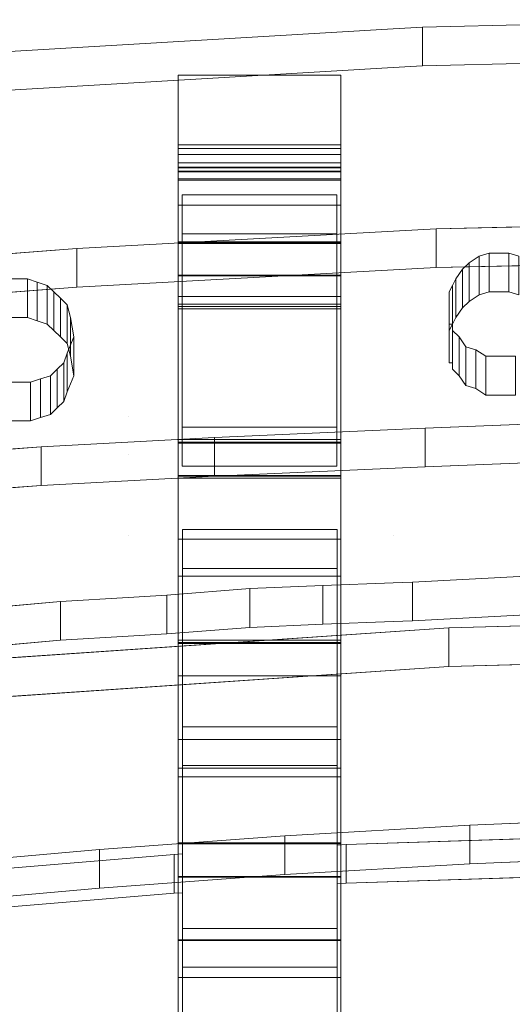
# Model space of a CAD drawing. Header units: millimetres. Extents: x -211 to 218, y -248 to 286.
# Tile 155 of 214: x -38 to -20, y 238 to 274. Entities that reach past the tile are written whole.
import ezdxf

# ---------------------------------------------------------------- set-up
doc = ezdxf.new("R2010")
doc.units = ezdxf.units.MM
doc.header["$LTSCALE"] = 25.4
doc.layers.add('None', color=7, linetype='Continuous', lineweight=9)

msp = doc.modelspace()

# ---------------------------------------------------------------- linework, layer by layer
at = {"layer": 'None', "color": 7, "linetype": 'Continuous', "lineweight": 9}
for points, invisible_edges in [([(-21.358, 265.213, 330.224), (-20.991, 265.332, 330.195), (-23.439, 273.657, 328.158), (-24.529, 273.593, 328.174)], 10), ([(-24.529, 273.593, 328.174), (-23.439, 273.657, 328.158), (-23.439, 272.231, 322.33), (-24.529, 272.167, 322.346)], 8), ([(-12.726, 273.935, 328.09), (-23.439, 273.657, 328.158), (-20.256, 265.332, 330.195), (-19.888, 265.213, 330.224)], 10), ([(-12.726, 272.509, 322.262), (-23.439, 272.231, 322.33), (-23.439, 273.657, 328.158), (-12.726, 273.935, 328.09)], 8), ([(-20.991, 265.332, 330.195), (-20.256, 265.332, 330.195), (-23.439, 273.657, 328.158)], 10), ([(-24.529, 273.593, 328.174), (-34.297, 273.02, 328.314), (-32.298, 267.473, 329.671), (-26.598, 267.473, 329.671)], 10), ([(-34.297, 273.02, 328.314), (-24.529, 273.593, 328.174), (-24.529, 272.167, 322.346), (-34.297, 271.594, 322.486)], 10), ([(-26.598, 267.473, 329.671), (-26.598, 259.325, 331.665), (-24.529, 259.325, 331.665), (-24.529, 273.593, 328.174)], 14), ([(-24.529, 273.593, 328.174), (-21.97, 264.737, 330.341), (-21.725, 264.975, 330.282)], 9), ([(-24.529, 273.593, 328.174), (-22.46, 263.905, 330.544), (-22.337, 264.142, 330.486), (-22.215, 264.38, 330.428)], 9), ([(-22.215, 264.38, 330.428), (-21.97, 264.737, 330.341), (-24.529, 273.593, 328.174)], 10), ([(-21.725, 264.975, 330.282), (-21.358, 265.213, 330.224), (-24.529, 273.593, 328.174)], 10), ([(-24.529, 273.593, 328.174), (-24.529, 259.325, 331.665), (-22.46, 262.715, 330.835), (-22.46, 263.905, 330.544)], 11), ([(-34.297, 273.02, 328.314), (-41.684, 272.587, 328.42), (-38.745, 264.38, 330.428), (-38.01, 264.38, 330.428)], 10), ([(-34.297, 271.594, 322.486), (-41.684, 271.161, 322.592), (-41.684, 272.587, 328.42), (-34.297, 273.02, 328.314)], 8), ([(-34.297, 273.02, 328.314), (-38.01, 264.38, 330.428), (-37.643, 264.261, 330.457)], 9), ([(-37.643, 264.261, 330.457), (-37.276, 264.142, 330.486), (-34.297, 273.02, 328.314)], 10), ([(-34.297, 273.02, 328.314), (-37.276, 264.142, 330.486), (-37.031, 263.905, 330.544)], 9), ([(-37.031, 263.905, 330.544), (-36.786, 263.667, 330.603), (-36.541, 263.429, 330.661), (-34.297, 273.02, 328.314)], 12), ([(-34.297, 273.02, 328.314), (-36.541, 263.429, 330.661), (-36.419, 262.953, 330.777)], 9), ([(-36.419, 262.953, 330.777), (-36.296, 262.239, 330.952), (-34.297, 259.325, 331.665), (-34.297, 273.02, 328.314)], 14), ([(-34.297, 273.02, 328.314), (-34.297, 259.325, 331.665), (-32.298, 259.325, 331.665), (-32.298, 267.473, 329.671)], 11), ([(-24.529, 272.167, 322.346), (-23.439, 272.231, 322.33), (-20.991, 263.906, 324.367), (-21.358, 263.787, 324.396)], 10), ([(-19.888, 263.787, 324.396), (-20.256, 263.906, 324.367), (-23.439, 272.231, 322.33), (-12.726, 272.509, 322.262)], 10), ([(-23.439, 272.231, 322.33), (-20.256, 263.906, 324.367), (-20.991, 263.906, 324.367)], 9), ([(-26.598, 266.047, 323.843), (-32.298, 266.047, 323.843), (-34.297, 271.594, 322.486), (-24.529, 272.167, 322.346)], 10), ([(-32.45, 268.022, 310.227), (-32.45, 271.89, 322.651), (-32.45, 269.318, 310.645)], 9), ([(-32.45, 268.022, 310.227), (-32.45, 263.735, 313.972), (-32.45, 265.682, 324.16), (-32.45, 271.89, 322.651)], 10), ([(-24.529, 272.167, 322.346), (-24.529, 257.899, 325.837), (-26.598, 257.899, 325.837), (-26.598, 266.047, 323.843)], 11), ([(-26.45, 271.89, 322.651), (-26.45, 263.735, 313.972), (-26.45, 268.022, 310.227)], 9), ([(-26.45, 263.444, 314.051), (-26.45, 263.735, 313.972), (-26.45, 271.89, 322.651), (-26.45, 265.682, 324.16)], 10), ([(-26.45, 269.318, 310.645), (-26.45, 271.89, 322.651), (-26.45, 268.022, 310.227)], 10), ([(-24.529, 272.167, 322.346), (-21.97, 263.311, 324.513), (-22.215, 262.954, 324.6)], 9), ([(-24.529, 272.167, 322.346), (-21.358, 263.787, 324.396), (-21.725, 263.549, 324.454)], 9), ([(-21.725, 263.549, 324.454), (-21.97, 263.311, 324.513), (-24.529, 272.167, 322.346)], 10), ([(-22.215, 262.954, 324.6), (-22.337, 262.716, 324.658), (-22.46, 262.479, 324.716), (-24.529, 272.167, 322.346)], 12), ([(-22.46, 262.479, 324.716), (-22.46, 261.289, 325.007), (-24.529, 257.899, 325.837), (-24.529, 272.167, 322.346)], 14), ([(-41.684, 271.161, 322.592), (-34.297, 271.594, 322.486), (-38.01, 262.954, 324.6), (-38.745, 262.954, 324.6)], 10), ([(-37.643, 262.835, 324.629), (-38.01, 262.954, 324.6), (-34.297, 271.594, 322.486)], 10), ([(-34.297, 271.594, 322.486), (-37.276, 262.716, 324.658), (-37.643, 262.835, 324.629)], 9), ([(-37.031, 262.479, 324.716), (-37.276, 262.716, 324.658), (-34.297, 271.594, 322.486)], 10), ([(-34.297, 271.594, 322.486), (-36.541, 262.003, 324.833), (-36.786, 262.241, 324.774), (-37.031, 262.479, 324.716)], 9), ([(-36.419, 261.527, 324.949), (-36.541, 262.003, 324.833), (-34.297, 271.594, 322.486)], 10), ([(-34.297, 271.594, 322.486), (-34.297, 257.899, 325.837), (-36.296, 260.813, 325.124), (-36.419, 261.527, 324.949)], 11), ([(-32.298, 266.047, 323.843), (-32.298, 257.899, 325.837), (-34.297, 257.899, 325.837), (-34.297, 271.594, 322.486)], 14), ([(-32.45, 268.065, 310.192), (-32.45, 269.318, 310.645), (-32.45, 269.189, 310.36), (-32.45, 268.961, 310.148)], 9), ([(-32.45, 268.065, 310.192), (-32.45, 268.022, 310.227), (-32.45, 269.318, 310.645)], 10), ([(-26.45, 269.318, 310.645), (-26.45, 268.022, 310.227), (-26.45, 268.065, 310.192)], 9), ([(-26.45, 268.961, 310.148), (-26.45, 269.189, 310.36), (-26.45, 269.318, 310.645), (-26.45, 268.065, 310.192)], 12), ([(-32.45, 268.961, 310.148), (-32.45, 268.663, 310.039), (-32.45, 268.347, 310.055), (-32.45, 268.065, 310.192)], 8), ([(-26.45, 268.065, 310.192), (-26.45, 268.347, 310.055), (-26.45, 268.663, 310.039), (-26.45, 268.961, 310.148)], 8), ([(-32.45, 246.346, 310.991), (-32.45, 268.322, 307.723), (-32.45, 268.475, 307.429), (-32.45, 268.496, 307.098)], 9), ([(-32.45, 268.496, 307.098), (-32.45, 268.484, 307.036), (-32.45, 246.346, 310.991)], 10), ([(-32.45, 268.484, 307.036), (-32.45, 265.746, 294.055), (-32.45, 254.784, 296.627), (-32.45, 246.346, 310.991)], 14), ([(-32.45, 246.346, 310.991), (-32.45, 263.367, 313.615), (-32.45, 268.322, 307.723)], 9), ([(-26.45, 246.346, 310.991), (-26.45, 268.484, 307.036), (-26.45, 268.496, 307.098)], 9), ([(-26.45, 268.496, 307.098), (-26.45, 268.475, 307.429), (-26.45, 268.322, 307.723), (-26.45, 246.346, 310.991)], 12), ([(-26.45, 246.346, 310.991), (-26.45, 254.784, 296.627), (-26.45, 265.746, 294.055), (-26.45, 268.484, 307.036)], 11), ([(-26.45, 268.322, 307.723), (-26.45, 263.367, 313.615), (-26.45, 246.346, 310.991)], 10), ([(-32.298, 257.899, 325.837), (-32.298, 266.047, 323.843), (-32.298, 267.473, 329.671), (-32.298, 259.325, 331.665)], 8), ([(-26.598, 259.325, 331.665), (-26.598, 267.473, 329.671), (-26.598, 266.047, 323.843), (-26.598, 257.899, 325.837)], 8), ([(-32.45, 257.041, 326.259), (-32.45, 258.464, 332.114), (-32.45, 267.104, 330.015), (-32.45, 265.682, 324.16)], 8), ([(3.829, 266.821, 293.726), (-26.595, 255.137, 296.584), (1.133, 255.617, 296.467)], 11), ([(-26.595, 255.137, 296.584), (3.829, 266.821, 293.726), (-22.937, 266.226, 293.871)], 9), ([(-26.45, 265.682, 324.16), (-26.45, 267.104, 330.015), (-26.45, 258.464, 332.114), (-26.45, 257.041, 326.259)], 8), ([(-22.937, 266.226, 293.871), (-36.186, 265.5, 294.049), (-32.295, 255.137, 296.584), (-26.595, 255.137, 296.584)], 10), ([(-32.45, 265.746, 294.055), (-32.45, 265.718, 293.927), (-32.45, 254.784, 296.627)], 8), ([(-32.45, 263.735, 313.972), (-32.45, 257.041, 326.259), (-32.45, 265.682, 324.16)], 11), ([(-26.45, 254.784, 296.627), (-26.45, 265.718, 293.927), (-26.45, 265.746, 294.055)], 8), ([(-26.45, 265.682, 324.16), (-26.45, 257.041, 326.259), (-26.45, 263.444, 314.051)], 11), ([(-36.186, 265.5, 294.049), (-49.349, 264.478, 294.299), (-32.295, 255.137, 296.584)], 10), ([(1.133, 254.191, 290.639), (-22.937, 264.8, 288.043), (3.829, 265.395, 287.897)], 9), ([(-36.186, 264.074, 288.221), (-22.937, 264.8, 288.043), (-26.595, 253.711, 290.756), (-32.295, 253.711, 290.756)], 10), ([(-26.595, 253.711, 290.756), (-22.937, 264.8, 288.043), (1.133, 254.191, 290.639)], 11), ([(-32.599, 243.164, 299.514), (-32.295, 255.137, 296.584), (-49.349, 264.478, 294.299), (-60.028, 252.548, 297.218)], 15), ([(-32.45, 253.417, 291.093), (-32.45, 264.52, 288.352), (-32.45, 264.493, 288.227)], 8), ([(-32.45, 253.417, 291.093), (-32.45, 264.493, 288.227), (-32.45, 258.362, 259.679), (-32.45, 247.4, 262.264)], 13), ([(-26.45, 264.493, 288.227), (-26.45, 264.52, 288.352), (-26.45, 253.417, 291.093)], 8), ([(-26.45, 247.4, 262.264), (-26.45, 258.362, 259.679), (-26.45, 264.493, 288.227), (-26.45, 253.417, 291.093)], 13), ([(-32.295, 253.711, 290.756), (-49.349, 263.051, 288.471), (-36.186, 264.074, 288.221)], 9), ([(-32.45, 257.041, 326.259), (-32.45, 263.735, 313.972), (-32.45, 263.444, 314.051)], 9), ([(-32.45, 257.041, 326.259), (-32.45, 263.444, 314.051), (-32.45, 263.277, 313.793)], 9), ([(-32.45, 246.346, 310.991), (-32.45, 263.277, 313.793), (-32.45, 263.367, 313.615)], 9), ([(-32.45, 263.277, 313.793), (-32.45, 246.346, 310.991), (-32.45, 251.058, 327.712), (-32.45, 257.041, 326.259)], 9), ([(-26.45, 257.041, 326.259), (-26.45, 263.277, 313.793), (-26.45, 263.444, 314.051)], 9), ([(-26.45, 246.346, 310.991), (-26.45, 263.367, 313.615), (-26.45, 263.277, 313.793)], 9), ([(-26.45, 263.277, 313.793), (-26.45, 257.041, 326.259), (-26.45, 251.058, 327.712), (-26.45, 246.346, 310.991)], 9), ([(-60.028, 251.122, 291.39), (-49.349, 263.051, 288.471), (-32.295, 253.711, 290.756), (-32.599, 241.738, 293.686)], 15), ([(-22.337, 262.477, 330.894), (-22.337, 262.715, 330.835), (-22.46, 262.715, 330.835), (-24.529, 259.325, 331.665)], 12), ([(-21.848, 261.882, 331.039), (-22.093, 262.239, 330.952), (-22.337, 262.477, 330.894), (-24.529, 259.325, 331.665)], 12), ([(-34.297, 259.325, 331.665), (-36.296, 262.239, 330.952), (-36.541, 261.644, 331.097), (-36.664, 261.288, 331.185)], 9), ([(-21.113, 261.526, 331.126), (-21.48, 261.763, 331.068), (-21.848, 261.882, 331.039), (-24.529, 259.325, 331.665)], 12), ([(-24.529, 259.325, 331.665), (-12.726, 259.325, 331.665), (-20.011, 261.526, 331.126), (-21.113, 261.526, 331.126)], 11), ([(-36.908, 261.05, 331.243), (-37.153, 260.812, 331.301), (-34.297, 259.325, 331.665)], 10), ([(-34.297, 259.325, 331.665), (-36.664, 261.288, 331.185), (-36.908, 261.05, 331.243)], 9), ([(-24.529, 257.899, 325.837), (-22.46, 261.289, 325.007), (-22.337, 261.289, 325.007), (-22.337, 261.051, 325.065)], 9), ([(-24.529, 257.899, 325.837), (-22.337, 261.051, 325.065), (-22.093, 260.813, 325.124), (-21.848, 260.456, 325.211)], 9), ([(-37.52, 260.693, 331.33), (-37.888, 260.574, 331.359), (-34.297, 259.325, 331.665)], 10), ([(-34.297, 259.325, 331.665), (-37.153, 260.812, 331.301), (-37.52, 260.693, 331.33)], 9), ([(-36.664, 259.862, 325.356), (-36.541, 260.218, 325.269), (-36.296, 260.813, 325.124), (-34.297, 257.899, 325.837)], 12), ([(-46.275, 259.325, 331.665), (-34.297, 259.325, 331.665), (-37.888, 260.574, 331.359), (-38.745, 260.574, 331.359)], 11), ([(-24.529, 257.899, 325.837), (-21.848, 260.456, 325.211), (-21.48, 260.337, 325.24), (-21.113, 260.099, 325.298)], 9), ([(-12.726, 257.899, 325.837), (-24.529, 257.899, 325.837), (-21.113, 260.099, 325.298), (-20.011, 260.099, 325.298)], 11), ([(-34.297, 257.899, 325.837), (-37.153, 259.386, 325.473), (-36.908, 259.624, 325.415)], 9), ([(-36.908, 259.624, 325.415), (-36.664, 259.862, 325.356), (-34.297, 257.899, 325.837)], 10), ([(-46.275, 258.196, 331.941), (-34.297, 258.196, 331.941), (-34.297, 259.325, 331.665), (-46.275, 259.325, 331.665)], 15), ([(-34.297, 257.899, 325.837), (-46.275, 257.899, 325.837), (-38.745, 259.148, 325.531), (-37.888, 259.148, 325.531)], 11), ([(-34.297, 257.899, 325.837), (-37.888, 259.148, 325.531), (-37.52, 259.267, 325.502)], 9), ([(-37.52, 259.267, 325.502), (-37.153, 259.386, 325.473), (-34.297, 257.899, 325.837)], 10), ([(-32.298, 258.909, 331.767), (-32.298, 259.325, 331.665), (-34.297, 259.325, 331.665), (-34.297, 258.196, 331.941)], 14), ([(-32.298, 259.325, 331.665), (-32.298, 258.909, 331.767), (-32.298, 257.483, 325.938), (-32.298, 257.899, 325.837)], 8), ([(-24.529, 258.196, 331.941), (-24.529, 259.325, 331.665), (-26.598, 259.325, 331.665), (-26.598, 258.909, 331.767)], 11), ([(-26.598, 257.899, 325.837), (-26.598, 257.483, 325.938), (-26.598, 258.909, 331.767), (-26.598, 259.325, 331.665)], 8), ([(-26.595, 247.873, 262.288), (0.854, 234.957, 265.449), (1.133, 248.682, 262.091), (-10.693, 259.338, 259.483)], 15), ([(-10.693, 259.338, 259.483), (-16.533, 259.148, 259.53), (-26.595, 247.873, 262.288)], 10), ([(-26.595, 247.873, 262.288), (-16.533, 259.148, 259.53), (-23.342, 258.875, 259.597)], 9), ([(-24.529, 258.196, 331.941), (-12.726, 258.196, 331.941), (-12.726, 259.325, 331.665), (-24.529, 259.325, 331.665)], 15), ([(-26.598, 258.909, 331.767), (-32.298, 258.909, 331.767), (-34.297, 258.196, 331.941), (-24.529, 258.196, 331.941)], 14), ([(-32.295, 247.873, 262.288), (-26.595, 247.873, 262.288), (-23.342, 258.875, 259.597), (-31.117, 258.53, 259.681)], 10), ([(-31.117, 258.53, 259.681), (-37.496, 258.185, 259.765), (-43.875, 257.733, 259.876), (-32.295, 247.873, 262.288)], 12), ([(-46.275, 255.876, 332.509), (-34.297, 255.876, 332.509), (-34.297, 258.196, 331.941), (-46.275, 258.196, 331.941)], 15), ([(-34.297, 255.876, 332.509), (-24.529, 255.876, 332.509), (-24.529, 258.196, 331.941), (-34.297, 258.196, 331.941)], 15), ([(-32.45, 258.362, 259.679), (-32.45, 258.331, 259.538), (-32.45, 247.4, 262.264)], 8), ([(-26.45, 247.4, 262.264), (-26.45, 258.331, 259.538), (-26.45, 258.362, 259.679)], 8), ([(-24.529, 255.876, 332.509), (-12.726, 255.876, 332.509), (-12.726, 258.196, 331.941), (-24.529, 258.196, 331.941)], 15), ([(-32.295, 247.873, 262.288), (-43.875, 257.733, 259.876), (-60.028, 245.084, 262.971), (-59.903, 231.436, 266.31)], 15), ([(-46.275, 257.899, 325.837), (-34.297, 257.899, 325.837), (-34.297, 256.77, 326.113), (-46.275, 256.77, 326.113)], 15), ([(-34.297, 256.77, 326.113), (-34.297, 257.899, 325.837), (-32.298, 257.899, 325.837), (-32.298, 257.483, 325.938)], 11), ([(-26.598, 257.483, 325.938), (-26.598, 257.899, 325.837), (-24.529, 257.899, 325.837), (-24.529, 256.77, 326.113)], 14), ([(-26.595, 246.447, 256.46), (-16.533, 257.722, 253.702), (-10.693, 257.912, 253.655)], 9), ([(-10.693, 257.912, 253.655), (1.133, 247.256, 256.263), (0.854, 233.531, 259.621), (-26.595, 246.447, 256.46)], 15), ([(-23.342, 257.449, 253.769), (-16.533, 257.722, 253.702), (-26.595, 246.447, 256.46)], 10), ([(-24.529, 257.899, 325.837), (-12.726, 257.899, 325.837), (-12.726, 256.77, 326.113), (-24.529, 256.77, 326.113)], 15), ([(-24.529, 256.77, 326.113), (-34.297, 256.77, 326.113), (-32.298, 257.483, 325.938), (-26.598, 257.483, 325.938)], 11), ([(-31.117, 257.104, 253.853), (-23.342, 257.449, 253.769), (-26.595, 246.447, 256.46), (-32.295, 246.447, 256.46)], 10), ([(-32.295, 246.447, 256.46), (-43.875, 256.307, 254.048), (-37.496, 256.759, 253.937), (-31.117, 257.104, 253.853)], 9), ([(-32.45, 246.021, 256.733), (-32.45, 257.132, 253.962), (-32.45, 257.106, 253.842)], 8), ([(-32.45, 246.021, 256.733), (-32.45, 257.106, 253.842), (-32.45, 250.973, 225.31)], 9), ([(-26.45, 257.106, 253.842), (-26.45, 257.132, 253.962), (-26.45, 246.021, 256.733)], 8), ([(-26.45, 250.973, 225.31), (-26.45, 257.106, 253.842), (-26.45, 246.021, 256.733)], 10), ([(-46.275, 256.77, 326.113), (-34.297, 256.77, 326.113), (-34.297, 254.45, 326.681), (-46.275, 254.45, 326.681)], 15), ([(-34.297, 256.77, 326.113), (-24.529, 256.77, 326.113), (-24.529, 254.45, 326.681), (-34.297, 254.45, 326.681)], 15), ([(-24.529, 256.77, 326.113), (-12.726, 256.77, 326.113), (-12.726, 254.45, 326.681), (-24.529, 254.45, 326.681)], 15), ([(-59.903, 230.01, 260.482), (-60.028, 243.658, 257.143), (-43.875, 256.307, 254.048), (-32.295, 246.447, 256.46)], 15), ([(-46.275, 254.925, 332.741), (-34.297, 254.925, 332.741), (-34.297, 255.876, 332.509), (-46.275, 255.876, 332.509)], 15), ([(-34.297, 254.925, 332.741), (-24.529, 254.925, 332.741), (-24.529, 255.876, 332.509), (-34.297, 255.876, 332.509)], 15), ([(-24.529, 254.925, 332.741), (-12.726, 254.925, 332.741), (-12.726, 255.876, 332.509), (-24.529, 255.876, 332.509)], 15), ([(-26.256, 243.533, 299.424), (0.854, 244.413, 299.208), (1.133, 255.617, 296.467), (-26.595, 255.137, 296.584)], 14), ([(-40.826, 252.13, 333.425), (-36.786, 252.487, 333.338), (-34.297, 254.925, 332.741), (-46.275, 254.925, 332.741)], 14), ([(-36.786, 252.487, 333.338), (-34.297, 252.638, 333.301), (-34.297, 254.925, 332.741)], 10), ([(-24.529, 254.925, 332.741), (-34.297, 254.925, 332.741), (-29.807, 252.962, 333.222), (-27.113, 253.081, 333.193)], 11), ([(-34.297, 254.925, 332.741), (-34.297, 252.638, 333.301), (-32.867, 252.725, 333.28), (-29.807, 252.962, 333.222)], 9), ([(-32.599, 243.164, 299.514), (-32.295, 243.182, 299.51), (-32.295, 255.137, 296.584)], 8), ([(-32.45, 239.993, 288.438), (-32.45, 246.346, 310.991), (-32.45, 254.784, 296.627), (-32.45, 253.417, 291.093)], 10), ([(-27.113, 253.081, 333.193), (-24.529, 253.174, 333.17), (-24.529, 254.925, 332.741)], 10), ([(-26.595, 255.137, 296.584), (-26.595, 243.513, 299.428), (-26.256, 243.533, 299.424)], 8), ([(-26.45, 253.417, 291.093), (-26.45, 254.784, 296.627), (-26.45, 246.346, 310.991), (-26.45, 239.993, 288.438)], 10), ([(-12.726, 254.925, 332.741), (-24.529, 254.925, 332.741), (-19.399, 253.438, 333.105), (-14.501, 253.557, 333.076)], 11), ([(-24.529, 254.925, 332.741), (-24.529, 253.174, 333.17), (-23.807, 253.2, 333.163), (-19.399, 253.438, 333.105)], 9), ([(-46.275, 254.45, 326.681), (-34.297, 254.45, 326.681), (-34.297, 253.499, 326.913), (-46.275, 253.499, 326.913)], 15), ([(-34.297, 254.45, 326.681), (-24.529, 254.45, 326.681), (-24.529, 253.499, 326.913), (-34.297, 253.499, 326.913)], 15), ([(-24.529, 254.45, 326.681), (-12.726, 254.45, 326.681), (-12.726, 253.499, 326.913), (-24.529, 253.499, 326.913)], 15), ([(1.133, 254.191, 290.639), (0.854, 242.987, 293.38), (-26.256, 242.107, 293.596), (-26.595, 253.711, 290.756)], 13), ([(-32.295, 253.711, 290.756), (-32.295, 241.756, 293.682), (-32.599, 241.738, 293.686)], 8), ([(-26.256, 242.107, 293.596), (-26.595, 242.087, 293.6), (-26.595, 253.711, 290.756)], 8), ([(-46.275, 253.499, 326.913), (-34.297, 253.499, 326.913), (-36.786, 251.061, 327.51), (-40.826, 250.704, 327.597)], 11), ([(-34.297, 253.499, 326.913), (-34.297, 251.212, 327.473), (-36.786, 251.061, 327.51)], 9), ([(-27.113, 251.655, 327.364), (-29.807, 251.536, 327.394), (-34.297, 253.499, 326.913), (-24.529, 253.499, 326.913)], 14), ([(-29.807, 251.536, 327.394), (-32.867, 251.299, 327.452), (-34.297, 251.212, 327.473), (-34.297, 253.499, 326.913)], 12), ([(-32.45, 247.4, 262.264), (-32.45, 239.993, 288.438), (-32.45, 253.417, 291.093)], 11), ([(-24.529, 253.499, 326.913), (-24.529, 251.748, 327.342), (-27.113, 251.655, 327.364)], 9), ([(-26.45, 253.417, 291.093), (-26.45, 239.993, 288.438), (-26.45, 247.4, 262.264)], 11), ([(-14.501, 252.131, 327.248), (-19.399, 252.012, 327.277), (-24.529, 253.499, 326.913), (-12.726, 253.499, 326.913)], 14), ([(-19.399, 252.012, 327.277), (-23.807, 251.774, 327.335), (-24.529, 251.748, 327.342), (-24.529, 253.499, 326.913)], 12), ([(-24.529, 253.174, 333.17), (-27.113, 253.081, 333.193), (-27.113, 251.655, 327.364), (-24.529, 251.748, 327.342)], 8), ([(-24.529, 251.748, 327.342), (-23.807, 251.774, 327.335), (-23.807, 253.2, 333.163), (-24.529, 253.174, 333.17)], 8), ([(-34.297, 252.638, 333.301), (-36.786, 252.487, 333.338), (-36.786, 251.061, 327.51), (-34.297, 251.212, 327.473)], 8), ([(-34.297, 251.212, 327.473), (-32.867, 251.299, 327.452), (-32.867, 252.725, 333.28), (-34.297, 252.638, 333.301)], 8), ([(-60.028, 252.548, 297.218), (-59.756, 240.904, 300.067), (-32.599, 243.164, 299.514)], 9), ([(0.731, 252.139, 225.169), (-22.472, 251.521, 225.321), (1.133, 241.292, 227.823)], 10), ([(-22.472, 251.521, 225.321), (-44.891, 249.986, 225.696), (-32.295, 240.436, 228.033), (-26.595, 240.436, 228.033)], 10), ([(-22.472, 251.521, 225.321), (-26.595, 240.436, 228.033), (-26.329, 224.487, 231.935), (-13.374, 224.986, 231.813)], 11), ([(-13.374, 224.986, 231.813), (0.854, 225.379, 231.717), (1.133, 241.292, 227.823), (-22.472, 251.521, 225.321)], 14), ([(-32.599, 241.738, 293.686), (-59.756, 239.478, 294.239), (-60.028, 251.122, 291.39)], 10), ([(-32.45, 250.973, 225.31), (-32.45, 240.018, 227.924), (-32.45, 228.839, 248.817), (-32.45, 246.021, 256.733)], 15), ([(-32.45, 250.973, 225.31), (-32.45, 250.946, 225.181), (-32.45, 240.018, 227.924)], 8), ([(-26.45, 240.018, 227.924), (-26.45, 250.946, 225.181), (-26.45, 250.973, 225.31)], 8), ([(-26.45, 246.021, 256.733), (-26.45, 228.839, 248.817), (-26.45, 240.018, 227.924), (-26.45, 250.973, 225.31)], 15), ([(-13.374, 223.56, 225.985), (-26.329, 223.061, 226.107), (-26.595, 239.01, 222.205), (0.731, 250.713, 219.341)], 14), ([(-22.472, 250.095, 219.492), (0.731, 250.713, 219.341), (-26.595, 239.01, 222.205)], 10), ([(-26.595, 239.01, 222.205), (-32.295, 239.01, 222.205), (-44.891, 248.56, 219.868), (-22.472, 250.095, 219.492)], 10), ([(-32.574, 224.13, 232.023), (-32.295, 240.436, 228.033), (-44.891, 249.986, 225.696), (-60.028, 237.546, 228.74)], 15), ([(-32.45, 238.63, 222.396), (-32.45, 249.747, 219.605), (-32.45, 243.589, 190.969), (-32.45, 232.632, 193.585)], 12), ([(-26.45, 232.632, 193.585), (-26.45, 243.589, 190.969), (-26.45, 249.747, 219.605), (-26.45, 238.63, 222.396)], 9), ([(-60.028, 236.12, 222.912), (-44.891, 248.56, 219.868), (-32.295, 239.01, 222.205), (-32.574, 222.704, 226.194)], 15), ([(-59.903, 231.436, 266.31), (-32.574, 233.696, 265.757), (-32.295, 247.873, 262.288)], 10), ([(-32.574, 233.696, 265.757), (-32.295, 233.712, 265.753), (-32.295, 247.873, 262.288)], 8), ([(-26.595, 247.873, 262.288), (-26.595, 234.037, 265.674), (-26.329, 234.053, 265.67)], 8), ([(-26.595, 247.873, 262.288), (-26.329, 234.053, 265.67), (0.854, 234.957, 265.449)], 9), ([(-32.45, 247.4, 262.264), (-32.45, 246.021, 256.733), (-32.45, 228.839, 248.817), (-32.45, 234.157, 267.713)], 10), ([(-32.45, 234.157, 267.713), (-32.45, 239.993, 288.438), (-32.45, 247.4, 262.264)], 10), ([(-26.45, 247.4, 262.264), (-26.45, 239.993, 288.438), (-26.45, 234.157, 267.713)], 9), ([(-26.45, 234.157, 267.713), (-26.45, 228.839, 248.817), (-26.45, 246.021, 256.733), (-26.45, 247.4, 262.264)], 10), ([(-32.295, 246.447, 256.46), (-32.574, 232.27, 259.929), (-59.903, 230.01, 260.482)], 9), ([(-32.295, 246.447, 256.46), (-32.295, 232.286, 259.925), (-32.574, 232.27, 259.929)], 8), ([(0.854, 233.531, 259.621), (-26.329, 232.626, 259.842), (-26.595, 246.447, 256.46)], 10), ([(-26.329, 232.626, 259.842), (-26.595, 232.611, 259.846), (-26.595, 246.447, 256.46)], 8), ([(-26.521, 233.058, 193.763), (-14.918, 244.523, 190.958), (-21.701, 244.25, 191.025)], 9), ([(-14.918, 244.523, 190.958), (-26.521, 233.058, 193.763), (-26.293, 215.003, 198.181), (0.927, 215.883, 197.965)], 11), ([(-26.521, 233.058, 193.763), (-21.701, 244.25, 191.025), (-28.521, 243.857, 191.121)], 9), ([(-28.521, 243.857, 191.121), (-35.353, 243.346, 191.246), (-32.221, 233.058, 193.763), (-26.521, 233.058, 193.763)], 10), ([(-32.45, 243.589, 190.969), (-32.45, 243.558, 190.827), (-32.45, 232.632, 193.585)], 8), ([(-26.45, 232.632, 193.585), (-26.45, 243.558, 190.827), (-26.45, 243.589, 190.969)], 8), ([(-35.353, 243.346, 191.246), (-46.018, 242.406, 191.476), (-32.221, 233.058, 193.763)], 10), ([(-28.521, 242.431, 185.293), (-21.701, 242.824, 185.197), (-26.521, 231.632, 187.935)], 10), ([(0.927, 214.457, 192.137), (-26.293, 213.577, 192.353), (-26.521, 231.632, 187.935), (-14.918, 243.097, 185.13)], 14), ([(-21.701, 242.824, 185.197), (-14.918, 243.097, 185.13), (-26.521, 231.632, 187.935)], 10), ([(-32.537, 214.658, 198.265), (-32.221, 233.058, 193.763), (-46.018, 242.406, 191.476), (-59.955, 230.037, 194.502)], 15), ([(-26.521, 231.632, 187.935), (-32.221, 231.632, 187.935), (-35.353, 241.92, 185.418), (-28.521, 242.431, 185.293)], 10), ([(-32.45, 231.237, 188.059), (-32.45, 242.358, 185.251), (-32.45, 242.331, 185.129)], 8), ([(-32.45, 231.237, 188.059), (-32.45, 242.331, 185.129), (-32.45, 236.201, 156.633)], 9), ([(-26.45, 242.331, 185.129), (-26.45, 242.358, 185.251), (-26.45, 231.237, 188.059)], 8), ([(-26.45, 236.201, 156.633), (-26.45, 242.331, 185.129), (-26.45, 231.237, 188.059)], 10), ([(-32.221, 231.632, 187.935), (-46.018, 240.98, 185.648), (-35.353, 241.92, 185.418)], 9), ([(-59.955, 228.611, 188.674), (-46.018, 240.98, 185.648), (-32.221, 231.632, 187.935), (-32.537, 213.232, 192.437)], 15), ([(-32.574, 224.13, 232.023), (-32.295, 224.146, 232.019), (-32.295, 240.436, 228.033)], 8), ([(-26.595, 240.436, 228.033), (-26.595, 224.471, 231.939), (-26.329, 224.487, 231.935)], 8), ([(-32.45, 219.758, 216.51), (-32.45, 224.041, 231.75), (-32.45, 240.018, 227.924), (-32.45, 238.63, 222.396)], 10), ([(-32.45, 224.041, 231.75), (-32.45, 228.839, 248.817), (-32.45, 240.018, 227.924)], 10), ([(-26.45, 238.63, 222.396), (-26.45, 240.018, 227.924), (-26.45, 224.041, 231.75), (-26.45, 219.758, 216.51)], 10), ([(-26.45, 240.018, 227.924), (-26.45, 228.839, 248.817), (-26.45, 224.041, 231.75)], 9), ([(-32.295, 239.01, 222.205), (-32.295, 222.72, 226.191), (-32.574, 222.704, 226.194)], 8), ([(-26.329, 223.061, 226.107), (-26.595, 223.045, 226.111), (-26.595, 239.01, 222.205)], 8), ([(-32.45, 232.632, 193.585), (-32.45, 215.994, 203.1), (-32.45, 238.63, 222.396)], 11), ([(-32.45, 238.63, 222.396), (-32.45, 215.994, 203.1), (-32.45, 219.758, 216.51)], 9), ([(-26.45, 238.63, 222.396), (-26.45, 215.994, 203.1), (-26.45, 232.632, 193.585)], 11), ([(-26.45, 219.758, 216.51), (-26.45, 215.994, 203.1), (-26.45, 238.63, 222.396)], 10)]:
    msp.add_3dface(points, dxfattribs=dict(at, invisible_edges=invisible_edges))
for points in [[(-32.45, 271.89, 322.651), (-26.45, 271.89, 322.651), (-26.45, 269.318, 310.645), (-32.45, 269.318, 310.645)], [(-32.45, 265.682, 324.16), (-26.45, 265.682, 324.16), (-26.45, 271.89, 322.651), (-32.45, 271.89, 322.651)], [(-32.45, 269.318, 310.645), (-26.45, 269.318, 310.645), (-26.45, 269.189, 310.36), (-32.45, 269.189, 310.36)], [(-32.45, 269.189, 310.36), (-26.45, 269.189, 310.36), (-26.45, 268.961, 310.148), (-32.45, 268.961, 310.148)], [(-32.45, 268.961, 310.148), (-26.45, 268.961, 310.148), (-26.45, 268.663, 310.039), (-32.45, 268.663, 310.039)], [(-32.45, 268.663, 310.039), (-26.45, 268.663, 310.039), (-26.45, 268.347, 310.055), (-32.45, 268.347, 310.055)], [(-32.45, 268.496, 307.098), (-26.45, 268.496, 307.098), (-26.45, 268.484, 307.036), (-32.45, 268.484, 307.036)], [(-32.45, 268.475, 307.429), (-26.45, 268.475, 307.429), (-26.45, 268.496, 307.098), (-32.45, 268.496, 307.098)], [(-32.45, 268.484, 307.036), (-26.45, 268.484, 307.036), (-26.45, 265.746, 294.055), (-32.45, 265.746, 294.055)], [(-32.45, 268.322, 307.723), (-26.45, 268.322, 307.723), (-26.45, 268.475, 307.429), (-32.45, 268.475, 307.429)], [(-32.45, 268.347, 310.055), (-26.45, 268.347, 310.055), (-26.45, 268.065, 310.192), (-32.45, 268.065, 310.192)], [(-32.45, 263.367, 313.615), (-26.45, 263.367, 313.615), (-26.45, 268.322, 307.723), (-32.45, 268.322, 307.723)], [(-32.45, 268.065, 310.192), (-26.45, 268.065, 310.192), (-26.45, 268.022, 310.227), (-32.45, 268.022, 310.227)], [(-32.45, 268.022, 310.227), (-26.45, 268.022, 310.227), (-26.45, 263.735, 313.972), (-32.45, 263.735, 313.972)], [(-32.298, 267.473, 329.671), (-32.298, 266.047, 323.843), (-26.598, 266.047, 323.843), (-26.598, 267.473, 329.671)], [(-32.45, 267.104, 330.015), (-26.45, 267.104, 330.015), (-26.45, 265.682, 324.16), (-32.45, 265.682, 324.16)], [(-32.45, 258.464, 332.114), (-26.45, 258.464, 332.114), (-26.45, 267.104, 330.015), (-32.45, 267.104, 330.015)], [(3.829, 266.821, 293.726), (3.829, 265.395, 287.897), (-22.937, 264.8, 288.043), (-22.937, 266.226, 293.871)], [(-22.937, 266.226, 293.871), (-22.937, 264.8, 288.043), (-36.186, 264.074, 288.221), (-36.186, 265.5, 294.049)], [(-32.45, 265.746, 294.055), (-26.45, 265.746, 294.055), (-26.45, 265.718, 293.927), (-32.45, 265.718, 293.927)], [(-32.45, 265.718, 293.927), (-26.45, 265.718, 293.927), (-26.45, 254.784, 296.627), (-32.45, 254.784, 296.627)], [(-36.186, 265.5, 294.049), (-36.186, 264.074, 288.221), (-49.349, 263.051, 288.471), (-49.349, 264.478, 294.299)], [(-21.358, 265.213, 330.224), (-21.358, 263.787, 324.396), (-20.991, 263.906, 324.367), (-20.991, 265.332, 330.195)], [(-20.991, 265.332, 330.195), (-20.991, 263.906, 324.367), (-20.256, 263.906, 324.367), (-20.256, 265.332, 330.195)], [(-20.256, 265.332, 330.195), (-20.256, 263.906, 324.367), (-19.888, 263.787, 324.396), (-19.888, 265.213, 330.224)], [(-21.97, 264.737, 330.341), (-21.97, 263.311, 324.513), (-21.725, 263.549, 324.454), (-21.725, 264.975, 330.282)], [(-21.725, 264.975, 330.282), (-21.725, 263.549, 324.454), (-21.358, 263.787, 324.396), (-21.358, 265.213, 330.224)], [(-22.215, 264.38, 330.428), (-22.215, 262.954, 324.6), (-21.97, 263.311, 324.513), (-21.97, 264.737, 330.341)], [(-38.745, 264.38, 330.428), (-38.745, 262.954, 324.6), (-38.01, 262.954, 324.6), (-38.01, 264.38, 330.428)], [(-38.01, 264.38, 330.428), (-38.01, 262.954, 324.6), (-37.643, 262.835, 324.629), (-37.643, 264.261, 330.457)], [(-37.643, 264.261, 330.457), (-37.643, 262.835, 324.629), (-37.276, 262.716, 324.658), (-37.276, 264.142, 330.486)], [(-32.45, 264.52, 288.352), (-26.45, 264.52, 288.352), (-26.45, 264.493, 288.227), (-32.45, 264.493, 288.227)], [(-32.45, 253.417, 291.093), (-26.45, 253.417, 291.093), (-26.45, 264.52, 288.352), (-32.45, 264.52, 288.352)], [(-32.45, 264.493, 288.227), (-26.45, 264.493, 288.227), (-26.45, 258.362, 259.679), (-32.45, 258.362, 259.679)], [(-22.337, 264.142, 330.486), (-22.337, 262.716, 324.658), (-22.215, 262.954, 324.6), (-22.215, 264.38, 330.428)], [(-37.276, 264.142, 330.486), (-37.276, 262.716, 324.658), (-37.031, 262.479, 324.716), (-37.031, 263.905, 330.544)], [(-37.031, 263.905, 330.544), (-37.031, 262.479, 324.716), (-36.786, 262.241, 324.774), (-36.786, 263.667, 330.603)], [(-22.46, 263.905, 330.544), (-22.46, 262.479, 324.716), (-22.337, 262.716, 324.658), (-22.337, 264.142, 330.486)], [(-22.46, 262.715, 330.835), (-22.46, 261.289, 325.007), (-22.46, 262.479, 324.716), (-22.46, 263.905, 330.544)], [(-36.786, 263.667, 330.603), (-36.786, 262.241, 324.774), (-36.541, 262.003, 324.833), (-36.541, 263.429, 330.661)], [(-32.45, 263.735, 313.972), (-26.45, 263.735, 313.972), (-26.45, 263.444, 314.051), (-32.45, 263.444, 314.051)], [(-36.541, 263.429, 330.661), (-36.541, 262.003, 324.833), (-36.419, 261.527, 324.949), (-36.419, 262.953, 330.777)], [(-32.45, 263.444, 314.051), (-26.45, 263.444, 314.051), (-26.45, 263.277, 313.793), (-32.45, 263.277, 313.793)], [(-32.45, 263.277, 313.793), (-26.45, 263.277, 313.793), (-26.45, 263.367, 313.615), (-32.45, 263.367, 313.615)], [(-36.419, 262.953, 330.777), (-36.419, 261.527, 324.949), (-36.296, 260.813, 325.124), (-36.296, 262.239, 330.952)], [(-22.337, 262.715, 330.835), (-22.337, 261.289, 325.007), (-22.46, 261.289, 325.007), (-22.46, 262.715, 330.835)], [(-22.337, 262.477, 330.894), (-22.337, 261.051, 325.065), (-22.337, 261.289, 325.007), (-22.337, 262.715, 330.835)], [(-22.093, 262.239, 330.952), (-22.093, 260.813, 325.124), (-22.337, 261.051, 325.065), (-22.337, 262.477, 330.894)], [(-36.296, 262.239, 330.952), (-36.296, 260.813, 325.124), (-36.541, 260.218, 325.269), (-36.541, 261.644, 331.097)], [(-21.848, 261.882, 331.039), (-21.848, 260.456, 325.211), (-22.093, 260.813, 325.124), (-22.093, 262.239, 330.952)], [(-21.48, 261.763, 331.068), (-21.48, 260.337, 325.24), (-21.848, 260.456, 325.211), (-21.848, 261.882, 331.039)], [(-21.113, 261.526, 331.126), (-21.113, 260.099, 325.298), (-21.48, 260.337, 325.24), (-21.48, 261.763, 331.068)], [(-36.541, 261.644, 331.097), (-36.541, 260.218, 325.269), (-36.664, 259.862, 325.356), (-36.664, 261.288, 331.185)], [(-20.011, 261.526, 331.126), (-20.011, 260.099, 325.298), (-21.113, 260.099, 325.298), (-21.113, 261.526, 331.126)], [(-36.908, 261.05, 331.243), (-36.908, 259.624, 325.415), (-37.153, 259.386, 325.473), (-37.153, 260.812, 331.301)], [(-36.664, 261.288, 331.185), (-36.664, 259.862, 325.356), (-36.908, 259.624, 325.415), (-36.908, 261.05, 331.243)], [(-37.52, 260.693, 331.33), (-37.52, 259.267, 325.502), (-37.888, 259.148, 325.531), (-37.888, 260.574, 331.359)], [(-37.153, 260.812, 331.301), (-37.153, 259.386, 325.473), (-37.52, 259.267, 325.502), (-37.52, 260.693, 331.33)], [(-37.888, 260.574, 331.359), (-37.888, 259.148, 325.531), (-38.745, 259.148, 325.531), (-38.745, 260.574, 331.359)], [(-16.533, 259.148, 259.53), (-16.533, 257.722, 253.702), (-23.342, 257.449, 253.769), (-23.342, 258.875, 259.597)], [(-26.598, 258.909, 331.767), (-26.598, 257.483, 325.938), (-32.298, 257.483, 325.938), (-32.298, 258.909, 331.767)], [(-23.342, 258.875, 259.597), (-23.342, 257.449, 253.769), (-31.117, 257.104, 253.853), (-31.117, 258.53, 259.681)], [(-31.117, 258.53, 259.681), (-31.117, 257.104, 253.853), (-37.496, 256.759, 253.937), (-37.496, 258.185, 259.765)], [(-32.45, 257.041, 326.259), (-26.45, 257.041, 326.259), (-26.45, 258.464, 332.114), (-32.45, 258.464, 332.114)], [(-37.496, 258.185, 259.765), (-37.496, 256.759, 253.937), (-43.875, 256.307, 254.048), (-43.875, 257.733, 259.876)], [(-32.45, 258.362, 259.679), (-26.45, 258.362, 259.679), (-26.45, 258.331, 259.538), (-32.45, 258.331, 259.538)], [(-32.45, 258.331, 259.538), (-26.45, 258.331, 259.538), (-26.45, 247.4, 262.264), (-32.45, 247.4, 262.264)], [(-32.45, 257.132, 253.962), (-26.45, 257.132, 253.962), (-26.45, 257.106, 253.842), (-32.45, 257.106, 253.842)], [(-32.45, 246.021, 256.733), (-26.45, 246.021, 256.733), (-26.45, 257.132, 253.962), (-32.45, 257.132, 253.962)], [(-32.45, 257.106, 253.842), (-26.45, 257.106, 253.842), (-26.45, 250.973, 225.31), (-32.45, 250.973, 225.31)], [(-32.45, 251.058, 327.712), (-26.45, 251.058, 327.712), (-26.45, 257.041, 326.259), (-32.45, 257.041, 326.259)], [(-32.45, 254.784, 296.627), (-26.45, 254.784, 296.627), (-26.45, 253.417, 291.093), (-32.45, 253.417, 291.093)], [(-32.295, 243.182, 299.51), (-32.295, 241.756, 293.682), (-32.295, 253.711, 290.756), (-32.295, 255.137, 296.584)], [(-32.295, 255.137, 296.584), (-32.295, 253.711, 290.756), (-26.595, 253.711, 290.756), (-26.595, 255.137, 296.584)], [(-26.595, 255.137, 296.584), (-26.595, 253.711, 290.756), (-26.595, 242.087, 293.6), (-26.595, 243.513, 299.428)], [(-23.807, 253.2, 333.163), (-23.807, 251.774, 327.335), (-19.399, 252.012, 327.277), (-19.399, 253.438, 333.105)], [(-29.807, 252.962, 333.222), (-29.807, 251.536, 327.394), (-27.113, 251.655, 327.364), (-27.113, 253.081, 333.193)], [(-32.867, 252.725, 333.28), (-32.867, 251.299, 327.452), (-29.807, 251.536, 327.394), (-29.807, 252.962, 333.222)], [(-40.826, 252.13, 333.425), (-40.826, 250.704, 327.597), (-36.786, 251.061, 327.51), (-36.786, 252.487, 333.338)], [(0.731, 252.139, 225.169), (0.731, 250.713, 219.341), (-22.472, 250.095, 219.492), (-22.472, 251.521, 225.321)], [(-22.472, 251.521, 225.321), (-22.472, 250.095, 219.492), (-44.891, 248.56, 219.868), (-44.891, 249.986, 225.696)], [(-32.45, 246.346, 310.991), (-26.45, 246.346, 310.991), (-26.45, 251.058, 327.712), (-32.45, 251.058, 327.712)], [(-32.45, 250.973, 225.31), (-26.45, 250.973, 225.31), (-26.45, 250.946, 225.181), (-32.45, 250.946, 225.181)], [(-32.45, 250.946, 225.181), (-26.45, 250.946, 225.181), (-26.45, 240.018, 227.924), (-32.45, 240.018, 227.924)], [(-32.45, 249.747, 219.605), (-26.45, 249.747, 219.605), (-26.45, 243.589, 190.969), (-32.45, 243.589, 190.969)], [(-32.45, 238.63, 222.396), (-26.45, 238.63, 222.396), (-26.45, 249.747, 219.605), (-32.45, 249.747, 219.605)], [(-32.295, 233.712, 265.753), (-32.295, 232.286, 259.925), (-32.295, 246.447, 256.46), (-32.295, 247.873, 262.288)], [(-32.295, 247.873, 262.288), (-32.295, 246.447, 256.46), (-26.595, 246.447, 256.46), (-26.595, 247.873, 262.288)], [(-26.595, 247.873, 262.288), (-26.595, 246.447, 256.46), (-26.595, 232.611, 259.846), (-26.595, 234.037, 265.674)], [(-32.45, 247.4, 262.264), (-26.45, 247.4, 262.264), (-26.45, 246.021, 256.733), (-32.45, 246.021, 256.733)], [(-32.45, 239.993, 288.438), (-26.45, 239.993, 288.438), (-26.45, 246.346, 310.991), (-32.45, 246.346, 310.991)], [(-26.256, 243.533, 299.424), (-26.256, 242.107, 293.596), (0.854, 242.987, 293.38), (0.854, 244.413, 299.208)], [(-14.918, 244.523, 190.958), (-14.918, 243.097, 185.13), (-21.701, 242.824, 185.197), (-21.701, 244.25, 191.025)], [(-21.701, 244.25, 191.025), (-21.701, 242.824, 185.197), (-28.521, 242.431, 185.293), (-28.521, 243.857, 191.121)], [(-28.521, 243.857, 191.121), (-28.521, 242.431, 185.293), (-35.353, 241.92, 185.418), (-35.353, 243.346, 191.246)], [(-32.45, 243.589, 190.969), (-26.45, 243.589, 190.969), (-26.45, 243.558, 190.827), (-32.45, 243.558, 190.827)], [(-32.45, 243.558, 190.827), (-26.45, 243.558, 190.827), (-26.45, 232.632, 193.585), (-32.45, 232.632, 193.585)], [(-26.595, 243.513, 299.428), (-26.595, 242.087, 293.6), (-26.256, 242.107, 293.596), (-26.256, 243.533, 299.424)], [(-35.353, 243.346, 191.246), (-35.353, 241.92, 185.418), (-46.018, 240.98, 185.648), (-46.018, 242.406, 191.476)], [(-32.599, 243.164, 299.514), (-32.599, 241.738, 293.686), (-32.295, 241.756, 293.682), (-32.295, 243.182, 299.51)], [(-59.756, 240.904, 300.067), (-59.756, 239.478, 294.239), (-32.599, 241.738, 293.686), (-32.599, 243.164, 299.514)], [(-32.45, 242.358, 185.251), (-26.45, 242.358, 185.251), (-26.45, 242.331, 185.129), (-32.45, 242.331, 185.129)], [(-32.45, 231.237, 188.059), (-26.45, 231.237, 188.059), (-26.45, 242.358, 185.251), (-32.45, 242.358, 185.251)], [(-32.45, 242.331, 185.129), (-26.45, 242.331, 185.129), (-26.45, 236.201, 156.633), (-32.45, 236.201, 156.633)], [(-32.295, 224.146, 232.019), (-32.295, 222.72, 226.191), (-32.295, 239.01, 222.205), (-32.295, 240.436, 228.033)], [(-32.295, 240.436, 228.033), (-32.295, 239.01, 222.205), (-26.595, 239.01, 222.205), (-26.595, 240.436, 228.033)], [(-26.595, 240.436, 228.033), (-26.595, 239.01, 222.205), (-26.595, 223.045, 226.111), (-26.595, 224.471, 231.939)], [(-32.45, 240.018, 227.924), (-26.45, 240.018, 227.924), (-26.45, 238.63, 222.396), (-32.45, 238.63, 222.396)], [(-32.45, 234.157, 267.713), (-26.45, 234.157, 267.713), (-26.45, 239.993, 288.438), (-32.45, 239.993, 288.438)]]:
    msp.add_3dface(points, dxfattribs=at)

doc.saveas('drawing.dxf')
